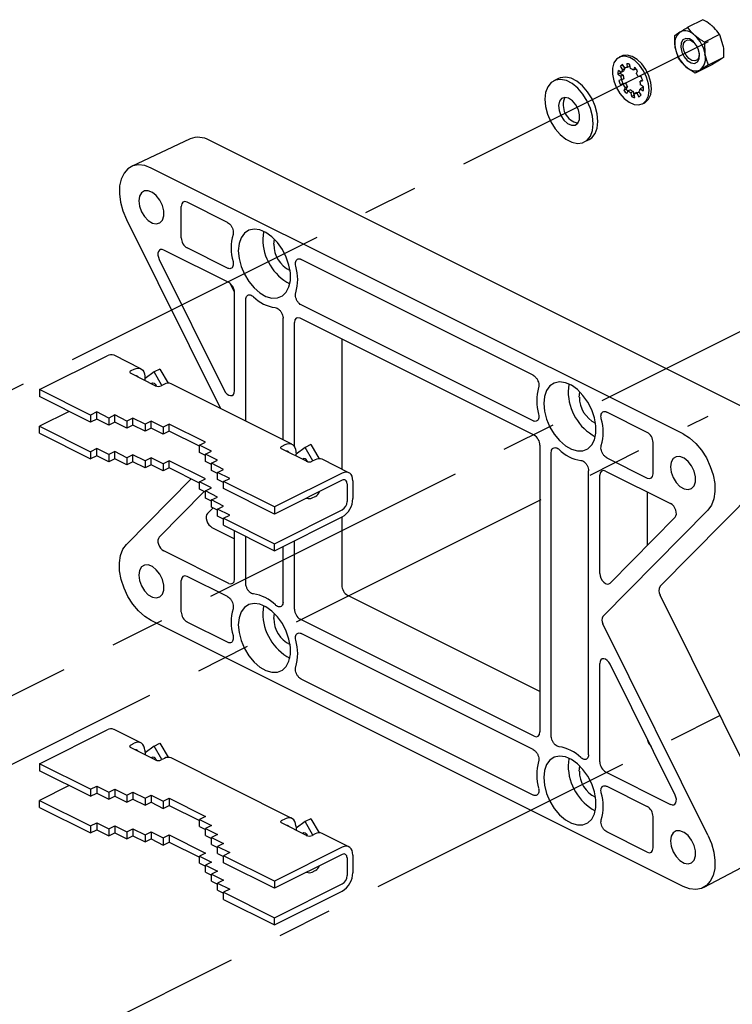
# Model space of a CAD drawing. Header units: millimetres. Extents: x 0 to 1680, y 0 to 1188.
# Tile 27 of 40: x 1305 to 1438, y 440 to 623. Entities that reach past the tile are written whole.
import ezdxf

# ---------------------------------------------------------------- set-up
doc = ezdxf.new("R2010")
doc.units = ezdxf.units.MM
doc.header["$LTSCALE"] = 4
doc.linetypes.add('CENTERX2', pattern=[20.32, 12.7, -2.54, 2.54, -2.54])

msp = doc.modelspace()

# ---------------------------------------------------------------- linework, layer by layer
at = {"color": 7, "linetype": 'Continuous', "lineweight": 25}
for p, q in [((1432.41, 622.93), (1429.59, 621.52)), ((1427.18, 620.02), (1428.13, 620.65)), ((1435.52, 620.17), (1432.71, 618.76)), ((1435.52, 620.17), (1436.13, 618.16)), ((1432.71, 618.76), (1432.8, 616.5)), ((1427.89, 615.77), (1427.28, 617.77)), ((1417.27, 616.16), (1416.84, 615.94)), ((1417.9, 613.96), (1417.49, 614.62)), ((1418.26, 614.76), (1418.36, 614.04)), ((1418.74, 614.65), (1418.8, 614.25)), ((1436.23, 615.91), (1433.41, 614.5)), ((1436.23, 615.91), (1435.28, 615.29)), ((1417.05, 613.01), (1416.62, 612.8)), ((1416.62, 612.8), (1417.17, 612.44)), ((1417.25, 613.14), (1416.7, 613.5)), ((1417.05, 613.01), (1417.61, 612.65)), ((1417.5, 614.5), (1417.07, 614.29)), ((1417.07, 614.29), (1417.48, 613.62)), ((1417.68, 613.35), (1417.25, 613.14)), ((1417.91, 613.84), (1417.48, 613.62)), ((1417.54, 614.54), (1417.5, 614.5)), ((1417.5, 614.5), (1417.91, 613.84)), ((1418.8, 614.25), (1418.36, 614.04)), ((1418.96, 613.88), (1418.86, 614.6)), ((1419.73, 614.03), (1419.5, 613.53)), ((1419.93, 613.75), (1419.5, 613.53)), ((1419.96, 613.81), (1419.93, 613.75)), ((1420.05, 612.94), (1420.28, 613.44)), ((1433.82, 614.41), (1431, 613)), ((1433.41, 614.5), (1431.95, 613.62)), ((1405.58, 612.01), (1404.7, 611.57)), ((1417.28, 611.74), (1416.79, 611.66)), ((1417.52, 611.07), (1417.08, 610.85)), ((1417.61, 612.65), (1417.17, 612.44)), ((1417.71, 611.96), (1417.28, 611.74)), ((1417.52, 611.07), (1418, 611.15)), ((1418, 611.15), (1417.57, 610.94)), ((1420.93, 612.38), (1420.44, 612.29)), ((1421.17, 611.71), (1420.73, 611.49)), ((1420.73, 611.49), (1421.22, 611.58)), ((1421.17, 611.71), (1421.18, 611.71)), ((1417.08, 610.85), (1417.57, 610.94)), ((1417.96, 610.29), (1417.73, 609.8)), ((1418.16, 610.01), (1417.73, 609.8)), ((1418.39, 610.51), (1417.96, 610.29)), ((1418.39, 610.51), (1418.16, 610.01)), ((1418.28, 609.2), (1418.51, 609.7)), ((1418.95, 609.92), (1418.51, 609.7)), ((1419.48, 609.57), (1419.05, 609.35)), ((1419.05, 609.35), (1419.15, 608.63)), ((1419.48, 609.57), (1419.58, 608.85)), ((1420.08, 609.41), (1419.65, 609.19)), ((1419.75, 608.47), (1419.65, 609.19)), ((1420.55, 609.49), (1420.11, 609.28)), ((1420.11, 609.28), (1420.52, 608.61)), ((1420.94, 608.95), (1420.53, 609.61)), ((1420.55, 609.49), (1420.9, 608.9)), ((1421.19, 610.31), (1420.76, 610.09)), ((1420.76, 610.09), (1421.31, 609.73)), ((1421.39, 610.44), (1420.84, 610.8)), ((1421.19, 610.31), (1421.38, 610.19)), ((1419.58, 608.85), (1419.15, 608.63)), ((1421.17, 607.29), (1421.6, 607.5)), ((1337.14, 600.78), (1326.24, 595.63)), ((1439.5, 551.13), (1340.71, 600.52)), ((1410.38, 600.21), (1411.26, 600.65)), ((1428.72, 545.97), (1329.94, 595.37)), ((1344.1, 585.25), (1336.57, 589.02)), ((1335.5, 582.4), (1335.5, 588.23)), ((1325.32, 585.83), (1342.77, 550.7)), ((1352.7, 581.21), (1352.82, 582.14)), ((1344.31, 574.1), (1332.24, 580.13)), ((1344.1, 576.78), (1336.57, 580.54)), ((1331.4, 578.4), (1343.48, 554.1)), ((1400.85, 556.87), (1357.8, 578.4)), ((1345.39, 572.29), (1344.58, 573.93)), ((1345.39, 553.97), (1345.39, 572.24)), ((1347.49, 548.34), (1347.49, 570.93)), ((1400.85, 548.4), (1357.8, 569.93)), ((1354.41, 544.88), (1354.41, 567.47)), ((1401.07, 545.72), (1357.59, 567.46)), ((1356.51, 543.64), (1356.51, 566.68)), ((1365.32, 563.6), (1365.32, 539.43)), ((1309.19, 554.22), (1321.76, 560.5)), ((1328, 558.09), (1323.01, 560.58)), ((1326.19, 557.73), (1326.76, 558.01)), ((1331.53, 558.02), (1330.46, 557.48)), ((1331.53, 558.02), (1333.05, 555.4)), ((1330.68, 554.92), (1326.19, 557.17)), ((1328.72, 556.71), (1328.74, 556.57)), ((1330.46, 557.48), (1328.77, 556.25)), ((1328.77, 555.88), (1328.77, 556.25)), ((1331.9, 554.98), (1330.46, 557.48)), ((1332.36, 555.21), (1331.79, 554.92)), ((1356.06, 544.06), (1333.61, 555.29)), ((1318.66, 549.48), (1309.19, 554.22)), ((1309.19, 554.22), (1309.19, 552.9)), ((1318.66, 548.17), (1309.19, 552.9)), ((1409.45, 552.83), (1409.57, 553.76)), ((1314.69, 550.15), (1309.19, 547.4)), ((1319.81, 550.06), (1318.66, 549.48)), ((1318.66, 549.48), (1318.66, 548.17)), ((1322.06, 548.93), (1319.81, 550.06)), ((1319.81, 548.74), (1319.81, 550.06)), ((1323.17, 549.49), (1322.06, 548.93)), ((1322.06, 548.93), (1322.06, 547.62)), ((1325.42, 548.37), (1323.17, 549.49)), ((1323.17, 548.17), (1323.17, 549.49)), ((1326.53, 548.92), (1325.42, 548.37)), ((1328.78, 547.8), (1326.53, 548.92)), ((1326.53, 547.61), (1326.53, 548.92)), ((1422.08, 546.26), (1414.56, 550.02)), ((1309.19, 547.4), (1318.66, 542.67)), ((1309.19, 546.09), (1309.19, 547.4)), ((1319.81, 548.74), (1318.66, 548.17)), ((1322.06, 547.62), (1319.81, 548.74)), ((1323.17, 548.17), (1322.06, 547.62)), ((1325.42, 547.05), (1323.17, 548.17)), ((1325.42, 548.37), (1325.42, 547.05)), ((1326.53, 547.61), (1325.42, 547.05)), ((1328.78, 546.49), (1326.53, 547.61)), ((1329.89, 548.36), (1328.78, 547.8)), ((1328.78, 547.8), (1328.78, 546.49)), ((1329.89, 547.04), (1328.78, 546.49)), ((1332.13, 547.24), (1329.89, 548.36)), ((1329.89, 547.04), (1329.89, 548.36)), ((1332.13, 545.92), (1329.89, 547.04)), ((1333.25, 547.79), (1332.13, 547.24)), ((1332.13, 547.24), (1332.13, 545.92)), ((1339.98, 544.43), (1333.25, 547.79)), ((1333.25, 546.48), (1333.25, 547.79)), ((1309.19, 546.09), (1318.66, 541.35)), ((1333.25, 546.48), (1332.13, 545.92)), ((1338.87, 543.67), (1333.25, 546.48)), ((1338.87, 543.87), (1339.98, 544.43)), ((1341.11, 542.75), (1338.87, 543.87)), ((1338.87, 542.55), (1338.87, 543.87)), ((1354.25, 543.7), (1354.81, 543.98)), ((1358.51, 543.45), (1356.82, 542.23)), ((1359.58, 543.99), (1358.51, 543.45)), ((1359.96, 540.95), (1358.51, 543.45)), ((1359.58, 543.99), (1361.1, 541.37)), ((1402.15, 490.61), (1402.15, 543.86)), ((1423.16, 538.57), (1423.16, 544.4)), ((1319.81, 543.24), (1318.66, 542.67)), ((1318.66, 542.67), (1318.66, 541.35)), ((1319.81, 541.93), (1318.66, 541.35)), ((1322.06, 542.12), (1319.81, 543.24)), ((1319.81, 541.93), (1319.81, 543.24)), ((1322.06, 540.8), (1319.81, 541.93)), ((1323.17, 542.68), (1322.06, 542.12)), ((1322.06, 542.12), (1322.06, 540.8)), ((1325.42, 541.55), (1323.17, 542.68)), ((1323.17, 541.36), (1323.17, 542.68)), ((1326.53, 542.11), (1325.42, 541.55)), ((1325.42, 541.55), (1325.42, 540.24)), ((1328.78, 540.99), (1326.53, 542.11)), ((1326.53, 540.79), (1326.53, 542.11)), ((1329.89, 541.54), (1328.78, 540.99)), ((1332.13, 540.42), (1329.89, 541.54)), ((1329.89, 540.23), (1329.89, 541.54)), ((1340, 541.99), (1338.87, 542.55)), ((1340, 542.19), (1341.11, 542.75)), ((1342.25, 541.07), (1340, 542.19)), ((1340, 540.87), (1340, 542.19)), ((1358.74, 540.9), (1354.25, 543.14)), ((1356.78, 542.68), (1356.79, 542.55)), ((1356.82, 541.85), (1356.82, 542.23)), ((1404.24, 489.82), (1404.24, 542.55)), ((1414.56, 541.55), (1422.08, 537.78)), ((1323.17, 541.36), (1322.06, 540.8)), ((1325.42, 540.24), (1323.17, 541.36)), ((1326.53, 540.79), (1325.42, 540.24)), ((1328.78, 539.67), (1326.53, 540.79)), ((1328.78, 540.99), (1328.78, 539.67)), ((1329.89, 540.23), (1328.78, 539.67)), ((1332.13, 539.11), (1329.89, 540.23)), ((1333.25, 540.98), (1332.13, 540.42)), ((1332.13, 540.42), (1332.13, 539.11)), ((1333.25, 539.66), (1332.13, 539.11)), ((1339.98, 537.61), (1333.25, 540.98)), ((1333.25, 539.66), (1333.25, 540.98)), ((1338.87, 536.85), (1333.25, 539.66)), ((1341.13, 540.31), (1340, 540.87)), ((1341.13, 540.51), (1342.25, 541.07)), ((1343.38, 539.39), (1341.13, 540.51)), ((1341.13, 539.19), (1341.13, 540.51)), ((1360.41, 541.18), (1359.85, 540.9)), ((1366.65, 538.76), (1361.66, 541.26)), ((1342.26, 538.63), (1341.13, 539.19)), ((1342.26, 538.83), (1343.38, 539.39)), ((1344.51, 537.71), (1342.26, 538.83)), ((1342.26, 537.51), (1342.26, 538.83)), ((1365.41, 538.68), (1352.83, 532.4)), ((1411.17, 486.36), (1411.17, 539.09)), ((1413.26, 520.03), (1413.26, 538.3)), ((1414.34, 539.08), (1426.41, 533.05)), ((1337.32, 537.63), (1325.32, 525.46)), ((1338.87, 537.05), (1339.98, 537.61)), ((1341.11, 535.93), (1338.87, 537.05)), ((1338.87, 535.74), (1338.87, 537.05)), ((1343.36, 536.97), (1342.26, 537.51)), ((1343.36, 537.13), (1344.51, 537.71)), ((1352.83, 532.4), (1343.36, 537.13)), ((1343.36, 535.82), (1343.36, 537.13)), ((1365.41, 537.37), (1352.83, 531.08)), ((1366.3, 536.72), (1366.3, 533.42)), ((1367.38, 537.25), (1367.38, 533.95)), ((1424.47, 517.67), (1443.96, 537.43)), ((1339.77, 535.29), (1331.4, 526.81)), ((1340, 535.17), (1338.87, 535.74)), ((1340, 535.37), (1341.11, 535.93)), ((1342.25, 534.25), (1340, 535.37)), ((1340, 534.06), (1340, 535.37)), ((1341.13, 533.7), (1342.25, 534.25)), ((1352.83, 531.08), (1343.36, 535.82)), ((1359.85, 534.08), (1360.41, 534.36)), ((1422.07, 535.22), (1422.07, 525.23)), ((1341.13, 533.49), (1340, 534.06)), ((1343.38, 532.57), (1341.13, 533.7)), ((1341.13, 532.38), (1341.13, 533.7)), ((1342.26, 531.81), (1341.13, 532.38)), ((1342.26, 532.02), (1343.38, 532.57)), ((1352.83, 532.4), (1352.83, 531.08)), ((1340.38, 531.16), (1341.43, 532.23)), ((1344.51, 530.89), (1342.26, 532.02)), ((1342.26, 530.7), (1342.26, 532.02)), ((1343.36, 530.15), (1342.26, 530.7)), ((1343.36, 530.32), (1344.51, 530.89)), ((1352.83, 525.58), (1365.41, 531.87)), ((1352.83, 524.27), (1365.41, 530.55)), ((1365.32, 530.51), (1365.32, 517.86)), ((1413.83, 512.06), (1433.33, 531.82)), ((1415.18, 518.24), (1427.25, 530.48)), ((1343.36, 530.32), (1352.83, 525.58)), ((1343.36, 529), (1343.36, 530.32)), ((1343.36, 529), (1352.83, 524.27)), ((1341.21, 528.6), (1345.39, 526.51)), ((1345.39, 518.99), (1345.39, 527.99)), ((1347.49, 518.2), (1347.49, 526.94)), ((1352.83, 524.27), (1352.83, 525.58)), ((1354.41, 514.74), (1354.41, 525.05)), ((1356.51, 513.43), (1356.51, 526.1)), ((1344.31, 518.21), (1332.24, 524.24)), ((1344.1, 515.74), (1336.57, 519.5)), ((1335.5, 512.89), (1335.5, 518.72)), ((1366.39, 516.01), (1402.15, 498.13)), ((1443.96, 476.78), (1424.47, 516.04)), ((1352.7, 511.7), (1352.82, 512.63)), ((1428.72, 461.92), (1329.94, 511.32)), ((1344.1, 507.27), (1336.57, 511.03)), ((1401.07, 489.83), (1357.59, 511.57)), ((1433.33, 471.46), (1413.83, 510.72)), ((1400.85, 487.36), (1357.8, 508.89)), ((1413.26, 485.05), (1413.26, 503.32)), ((1427.25, 478.89), (1415.18, 503.19)), ((1400.85, 478.89), (1357.8, 500.41)), ((1309.19, 484.71), (1321.76, 490.99)), ((1328, 488.58), (1323.01, 491.07)), ((1326.19, 488.22), (1326.76, 488.5)), ((1330.46, 487.97), (1331.53, 488.5)), ((1331.53, 488.5), (1333.05, 485.89)), ((1330.68, 485.41), (1326.19, 487.66)), ((1328.72, 487.2), (1328.74, 487.06)), ((1330.46, 487.97), (1328.77, 486.74)), ((1328.77, 486.74), (1328.77, 486.37)), ((1331.9, 485.47), (1330.46, 487.97)), ((1332.36, 485.7), (1331.79, 485.41)), ((1356.06, 474.55), (1333.61, 485.77)), ((1318.66, 479.97), (1309.19, 484.71)), ((1309.19, 484.71), (1309.19, 483.39)), ((1318.66, 478.65), (1309.19, 483.39)), ((1409.45, 483.32), (1409.57, 484.25)), ((1414.34, 483.19), (1426.41, 477.15)), ((1314.69, 480.64), (1309.19, 477.89)), ((1318.66, 479.97), (1319.81, 480.55)), ((1318.66, 479.97), (1318.66, 478.65)), ((1319.81, 480.55), (1322.06, 479.42)), ((1319.81, 480.55), (1319.81, 479.23)), ((1322.06, 479.42), (1323.17, 479.98)), ((1322.06, 479.42), (1322.06, 478.11)), ((1323.17, 479.98), (1325.42, 478.86)), ((1323.17, 479.98), (1323.17, 478.66)), ((1325.42, 478.86), (1326.53, 479.41)), ((1326.53, 479.41), (1328.78, 478.29)), ((1326.53, 479.41), (1326.53, 478.1)), ((1414.56, 480.51), (1422.08, 476.75)), ((1309.19, 477.89), (1318.66, 473.16)), ((1309.19, 476.58), (1309.19, 477.89)), ((1318.66, 478.65), (1319.81, 479.23)), ((1319.81, 479.23), (1322.06, 478.11)), ((1322.06, 478.11), (1323.17, 478.66)), ((1323.17, 478.66), (1325.42, 477.54)), ((1325.42, 478.86), (1325.42, 477.54)), ((1325.42, 477.54), (1326.53, 478.1)), ((1326.53, 478.1), (1328.78, 476.98)), ((1328.78, 478.29), (1329.89, 478.85)), ((1328.78, 478.29), (1328.78, 476.98)), ((1328.78, 476.98), (1329.89, 477.53)), ((1329.89, 478.85), (1332.13, 477.73)), ((1329.89, 478.85), (1329.89, 477.53)), ((1329.89, 477.53), (1332.13, 476.41)), ((1332.13, 477.73), (1333.25, 478.28)), ((1332.13, 477.73), (1332.13, 476.41)), ((1333.25, 478.28), (1339.98, 474.91)), ((1333.25, 478.28), (1333.25, 476.97)), ((1309.19, 476.58), (1318.66, 471.84)), ((1332.13, 476.41), (1333.25, 476.97)), ((1333.25, 476.97), (1338.87, 474.16)), ((1339.98, 474.91), (1338.87, 474.36)), ((1338.87, 474.36), (1341.11, 473.24)), ((1338.87, 473.04), (1338.87, 474.36)), ((1354.25, 474.19), (1354.81, 474.47)), ((1358.51, 473.94), (1356.82, 472.72)), ((1359.58, 474.48), (1358.51, 473.94)), ((1359.96, 471.44), (1358.51, 473.94)), ((1359.58, 474.48), (1361.1, 471.86)), ((1423.16, 469.05), (1423.16, 474.89)), ((1318.66, 473.16), (1319.81, 473.73)), ((1318.66, 473.16), (1318.66, 471.84)), ((1318.66, 471.84), (1319.81, 472.41)), ((1319.81, 473.73), (1322.06, 472.61)), ((1319.81, 473.73), (1319.81, 472.41)), ((1319.81, 472.41), (1322.06, 471.29)), ((1322.06, 472.61), (1323.17, 473.16)), ((1322.06, 472.61), (1322.06, 471.29)), ((1323.17, 473.16), (1325.42, 472.04)), ((1323.17, 473.16), (1323.17, 471.85)), ((1325.42, 472.04), (1326.53, 472.6)), ((1325.42, 472.04), (1325.42, 470.73)), ((1326.53, 472.6), (1328.78, 471.48)), ((1326.53, 472.6), (1326.53, 471.28)), ((1328.78, 471.48), (1329.89, 472.03)), ((1329.89, 472.03), (1332.13, 470.91)), ((1329.89, 472.03), (1329.89, 470.72)), ((1338.87, 473.04), (1340, 472.48)), ((1341.11, 473.24), (1340, 472.68)), ((1340, 472.68), (1342.25, 471.56)), ((1340, 471.36), (1340, 472.68)), ((1358.74, 471.39), (1354.25, 473.63)), ((1356.78, 473.17), (1356.79, 473.04)), ((1356.82, 472.72), (1356.82, 472.34)), ((1422.08, 468.27), (1414.56, 472.04)), ((1322.06, 471.29), (1323.17, 471.85)), ((1323.17, 471.85), (1325.42, 470.73)), ((1325.42, 470.73), (1326.53, 471.28)), ((1326.53, 471.28), (1328.78, 470.16)), ((1328.78, 471.48), (1328.78, 470.16)), ((1328.78, 470.16), (1329.89, 470.72)), ((1329.89, 470.72), (1332.13, 469.6)), ((1332.13, 470.91), (1333.25, 471.47)), ((1332.13, 470.91), (1332.13, 469.6)), ((1332.13, 469.6), (1333.25, 470.15)), ((1333.25, 471.47), (1339.98, 468.1)), ((1333.25, 471.47), (1333.25, 470.15)), ((1333.25, 470.15), (1338.87, 467.34)), ((1340, 471.36), (1341.13, 470.8)), ((1342.25, 471.56), (1341.13, 471)), ((1341.13, 471), (1343.38, 469.88)), ((1341.13, 469.68), (1341.13, 471)), ((1360.41, 471.67), (1359.85, 471.39)), ((1366.65, 469.25), (1361.66, 471.75)), ((1341.13, 469.68), (1342.26, 469.12)), ((1343.38, 469.88), (1342.26, 469.32)), ((1342.26, 469.32), (1344.51, 468.2)), ((1342.26, 468), (1342.26, 469.32)), ((1365.41, 469.17), (1352.83, 462.89)), ((1339.98, 468.1), (1338.87, 467.54)), ((1338.87, 467.54), (1341.11, 466.42)), ((1338.87, 466.23), (1338.87, 467.54)), ((1342.26, 468), (1343.36, 467.46)), ((1344.51, 468.2), (1343.36, 467.62)), ((1352.83, 462.89), (1343.36, 467.62)), ((1343.36, 466.31), (1343.36, 467.62)), ((1365.41, 467.86), (1352.83, 461.57)), ((1366.3, 467.21), (1366.3, 463.91)), ((1367.38, 467.74), (1367.38, 464.44)), ((1432.53, 461.72), (1443.19, 467.34)), ((1338.87, 466.23), (1340, 465.66)), ((1341.11, 466.42), (1340, 465.86)), ((1340, 465.86), (1342.25, 464.74)), ((1340, 464.55), (1340, 465.86)), ((1342.25, 464.74), (1341.13, 464.18)), ((1352.83, 461.57), (1343.36, 466.31)), ((1359.85, 464.57), (1360.41, 464.85)), ((1340, 464.55), (1341.13, 463.98)), ((1341.13, 464.18), (1343.38, 463.06)), ((1341.13, 462.87), (1341.13, 464.18)), ((1341.13, 462.87), (1342.26, 462.3)), ((1343.38, 463.06), (1342.26, 462.51)), ((1352.83, 462.89), (1352.83, 461.57)), ((1342.26, 462.51), (1344.51, 461.38)), ((1342.26, 461.19), (1342.26, 462.51)), ((1342.26, 461.19), (1343.36, 460.64)), ((1344.51, 461.38), (1343.36, 460.81)), ((1352.83, 456.07), (1365.41, 462.36)), ((1352.83, 454.76), (1365.41, 461.04)), ((1343.36, 460.81), (1352.83, 456.07)), ((1343.36, 459.49), (1343.36, 460.81)), ((1343.36, 459.49), (1352.83, 454.76)), ((1352.83, 454.76), (1352.83, 456.07))]:
    msp.add_line(p, q, dxfattribs=at)
at = {"color": 7, "linetype": 'CENTERX2'}
for p, q in [((1433.37, 618.83), (1138.82, 471.55)), ((1195.6, 443.16), (1490.15, 590.44)), ((1138.82, 402.01), (1433.37, 549.29)), ((1490.15, 520.9), (1195.6, 373.62))]:
    msp.add_line(p, q, dxfattribs=at)
at = {"color": 7, "linetype": 'Continuous', "lineweight": 25, "flags": 128}
for points in [[(1430.58, 618.93), (1429.89, 619.37), (1429.23, 619.46), (1428.69, 619.2), (1428.36, 618.63), (1428.28, 617.83), (1428.47, 616.92), (1428.91, 616.05), (1429.51, 615.34), (1430.2, 614.9), (1430.86, 614.81), (1431.4, 615.07), (1431.73, 615.64), (1431.8, 616.44), (1431.61, 617.35), (1431.18, 618.22), (1430.58, 618.93)], [(1430.69, 618.74), (1431.2, 618.15), (1431.56, 617.41), (1431.72, 616.65), (1431.66, 615.98), (1431.38, 615.5), (1430.93, 615.28), (1430.37, 615.36), (1429.79, 615.72), (1429.29, 616.32), (1428.92, 617.05), (1428.76, 617.82), (1428.83, 618.49), (1429.1, 618.97), (1429.56, 619.19), (1430.11, 619.11), (1430.69, 618.74)], [(1419.65, 607.18), (1420.53, 607.1), (1421.3, 607.36), (1421.9, 607.94), (1422.29, 608.78), (1422.43, 609.84), (1422.31, 611.03), (1421.96, 612.26), (1421.38, 613.45), (1420.63, 614.5), (1419.75, 615.33), (1418.82, 615.89), (1417.91, 616.13), (1417.08, 616.04), (1416.38, 615.62), (1415.89, 614.9), (1415.62, 613.94), (1415.61, 612.81), (1415.85, 611.59), (1416.32, 610.37), (1416.99, 609.24), (1417.81, 608.29), (1418.72, 607.58), (1419.65, 607.18)], [(1421.6, 607.5), (1421.73, 607.58), (1422.33, 608.15), (1422.72, 609), (1422.86, 610.06), (1422.74, 611.25), (1422.39, 612.48), (1421.81, 613.66), (1421.06, 614.71), (1420.18, 615.55), (1419.26, 616.11), (1418.34, 616.35), (1417.51, 616.26), (1417.27, 616.16)], [(1410.07, 600.08), (1410.88, 600.54), (1411.5, 601.32), (1411.9, 602.36), (1412.03, 603.6), (1411.91, 604.98), (1411.54, 606.41), (1410.93, 607.81), (1410.12, 609.1), (1409.17, 610.21), (1408.12, 611.06), (1407.04, 611.61), (1405.98, 611.83), (1405.02, 611.7), (1404.21, 611.24), (1403.58, 610.46), (1403.19, 609.43), (1403.05, 608.18), (1403.18, 606.8), (1403.55, 605.37), (1404.16, 603.97), (1404.96, 602.68), (1405.92, 601.58), (1406.97, 600.73), (1408.05, 600.17), (1409.1, 599.95), (1410.07, 600.08)], [(1411.26, 600.65), (1411.76, 600.98), (1412.38, 601.76), (1412.78, 602.8), (1412.91, 604.04), (1412.79, 605.42), (1412.42, 606.85), (1411.81, 608.25), (1411, 609.54), (1410.05, 610.65), (1409, 611.5), (1407.92, 612.05), (1406.86, 612.27), (1405.9, 612.14), (1405.58, 612.01)], [(1408.65, 603.35), (1409.16, 603.71), (1409.46, 604.37), (1409.49, 605.24), (1409.27, 606.19), (1408.81, 607.11), (1408.18, 607.86), (1407.46, 608.34), (1406.76, 608.49), (1406.16, 608.29), (1405.75, 607.77), (1405.58, 607), (1405.68, 606.07), (1406.03, 605.12), (1406.58, 604.27), (1407.26, 603.65), (1407.99, 603.32), (1408.65, 603.35)], [(1419.58, 608.85), (1419.66, 608.82), (1419.7, 608.8)], [(1329.94, 595.37), (1328.73, 595.82), (1327.57, 595.95), (1326.52, 595.75), (1325.6, 595.23), (1324.87, 594.41), (1324.35, 593.33), (1324.06, 592.04), (1324.01, 590.57), (1324.22, 589.01), (1324.66, 587.4), (1325.32, 585.83)], [(1327.6, 589.26), (1327.73, 588.27), (1328.09, 587.26), (1328.66, 586.34), (1329.36, 585.61), (1330.13, 585.15), (1330.87, 585.01), (1331.52, 585.2), (1331.99, 585.71), (1332.24, 586.47), (1332.24, 587.41), (1331.99, 588.43), (1331.52, 589.41), (1330.87, 590.25), (1330.13, 590.85), (1329.36, 591.15), (1328.66, 591.13), (1328.09, 590.77), (1327.73, 590.13), (1327.6, 589.26)], [(1346.1, 580.01), (1346.23, 578.58), (1346.62, 577.09), (1347.24, 575.63), (1348.05, 574.27), (1349.03, 573.1), (1350.11, 572.16), (1351.23, 571.52), (1352.34, 571.2), (1353.37, 571.23), (1354.28, 571.6), (1355, 572.3), (1355.51, 573.28), (1355.77, 574.49), (1355.77, 575.87), (1355.51, 577.34), (1355, 578.83), (1354.28, 580.24), (1353.37, 581.52), (1352.34, 582.58), (1351.23, 583.38), (1350.11, 583.86), (1349.03, 584), (1348.05, 583.8), (1347.24, 583.26), (1346.62, 582.42), (1346.23, 581.32), (1346.1, 580.01)], [(1350.78, 583.61), (1350.76, 583.53), (1350.63, 582.24)], [(1326.76, 558.01), (1327.13, 558.15), (1327.48, 558.2), (1327.82, 558.16), (1328.11, 558.02), (1328.36, 557.8), (1328.54, 557.5), (1328.67, 557.13), (1328.72, 556.71)], [(1326.19, 557.17), (1326.09, 557.23), (1326.02, 557.3), (1325.98, 557.37), (1325.96, 557.45), (1325.98, 557.52), (1326.02, 557.6), (1326.09, 557.67), (1326.19, 557.73)], [(1329.97, 555.28), (1330.06, 555.39), (1330.24, 555.44), (1330.46, 555.39), (1330.67, 555.23), (1330.85, 554.99), (1330.92, 554.84)], [(1402.86, 551.64), (1402.99, 550.2), (1403.37, 548.71), (1403.99, 547.25), (1404.81, 545.9), (1405.78, 544.72), (1406.86, 543.78), (1407.99, 543.14), (1409.1, 542.83), (1410.13, 542.86), (1411.03, 543.23), (1411.76, 543.92), (1412.26, 544.9), (1412.52, 546.11), (1412.52, 547.49), (1412.26, 548.96), (1411.76, 550.45), (1411.03, 551.87), (1410.13, 553.14), (1409.1, 554.21), (1407.99, 555), (1406.86, 555.48), (1405.78, 555.62), (1404.81, 555.42), (1403.99, 554.89), (1403.37, 554.04), (1402.99, 552.94), (1402.86, 551.64)], [(1407.53, 555.23), (1407.51, 555.16), (1407.39, 553.86)], [(1428.72, 545.97), (1429.93, 545.22), (1431.08, 544.19), (1432.14, 542.94), (1433.05, 541.5), (1433.79, 539.95), (1434.31, 538.35), (1434.6, 536.77), (1434.64, 535.26), (1434.44, 533.9), (1434, 532.74), (1433.33, 531.82)], [(1354.25, 543.14), (1354.15, 543.2), (1354.07, 543.27), (1354.03, 543.34), (1354.01, 543.42), (1354.03, 543.5), (1354.07, 543.57), (1354.15, 543.64), (1354.25, 543.7)], [(1354.81, 543.98), (1355.18, 544.12), (1355.54, 544.17), (1355.87, 544.13), (1356.17, 544), (1356.41, 543.78), (1356.6, 543.48), (1356.72, 543.11), (1356.78, 542.68)], [(1426.38, 539.87), (1426.51, 538.88), (1426.88, 537.87), (1427.44, 536.95), (1428.15, 536.22), (1428.91, 535.76), (1429.66, 535.62), (1430.3, 535.81), (1430.77, 536.32), (1431.02, 537.08), (1431.02, 538.02), (1430.77, 539.04), (1430.3, 540.02), (1429.66, 540.85), (1428.91, 541.46), (1428.15, 541.76), (1427.44, 541.74), (1426.88, 541.38), (1426.51, 540.74), (1426.38, 539.87)], [(1358.98, 540.81), (1358.9, 540.96), (1358.72, 541.2), (1358.51, 541.36), (1358.3, 541.42), (1358.12, 541.36), (1358.02, 541.25)], [(1367.38, 537.25), (1367.34, 537.71), (1367.23, 538.1), (1367.05, 538.43), (1366.8, 538.67), (1366.5, 538.82), (1366.16, 538.88), (1365.79, 538.83), (1365.41, 538.68)], [(1366.3, 536.72), (1366.29, 536.92), (1366.24, 537.1), (1366.15, 537.25), (1366.04, 537.36), (1365.91, 537.43), (1365.75, 537.45), (1365.58, 537.43), (1365.41, 537.37)], [(1329.94, 511.32), (1328.73, 512.07), (1327.57, 513.1), (1326.52, 514.35), (1325.6, 515.79), (1324.87, 517.33), (1324.35, 518.94), (1324.06, 520.52), (1324.01, 522.03), (1324.22, 523.39), (1324.66, 524.55), (1325.32, 525.46)], [(1327.6, 519.75), (1327.73, 518.76), (1328.09, 517.75), (1328.66, 516.83), (1329.36, 516.1), (1330.13, 515.64), (1330.87, 515.5), (1331.52, 515.69), (1331.99, 516.2), (1332.24, 516.96), (1332.24, 517.9), (1331.99, 518.92), (1331.52, 519.9), (1330.87, 520.73), (1330.13, 521.34), (1329.36, 521.64), (1328.66, 521.62), (1328.09, 521.26), (1327.73, 520.62), (1327.6, 519.75)], [(1346.1, 510.5), (1346.23, 509.07), (1346.62, 507.58), (1347.24, 506.12), (1348.05, 504.76), (1349.03, 503.58), (1350.11, 502.65), (1351.23, 502.01), (1352.34, 501.69), (1353.37, 501.72), (1354.28, 502.09), (1355, 502.79), (1355.51, 503.77), (1355.77, 504.98), (1355.77, 506.36), (1355.51, 507.83), (1355, 509.32), (1354.28, 510.73), (1353.37, 512.01), (1352.34, 513.07), (1351.23, 513.87), (1350.11, 514.35), (1349.03, 514.49), (1348.05, 514.29), (1347.24, 513.75), (1346.62, 512.91), (1346.23, 511.81), (1346.1, 510.5)], [(1350.78, 514.1), (1350.76, 514.02), (1350.63, 512.73)], [(1328.72, 487.2), (1328.67, 487.62), (1328.54, 487.99), (1328.36, 488.29), (1328.11, 488.51), (1327.82, 488.65), (1327.48, 488.69), (1327.13, 488.64), (1326.76, 488.5)], [(1326.19, 487.66), (1326.09, 487.72), (1326.02, 487.79), (1325.98, 487.86), (1325.96, 487.94), (1325.98, 488.01), (1326.02, 488.09), (1326.09, 488.16), (1326.19, 488.22)], [(1330.92, 485.33), (1330.85, 485.48), (1330.67, 485.72), (1330.46, 485.88), (1330.24, 485.93), (1330.06, 485.87), (1329.97, 485.77)], [(1402.86, 482.13), (1402.99, 480.69), (1403.37, 479.2), (1403.99, 477.74), (1404.81, 476.38), (1405.78, 475.21), (1406.86, 474.27), (1407.99, 473.63), (1409.1, 473.32), (1410.13, 473.34), (1411.03, 473.72), (1411.76, 474.41), (1412.26, 475.39), (1412.52, 476.6), (1412.52, 477.98), (1412.26, 479.45), (1411.76, 480.94), (1411.03, 482.36), (1410.13, 483.63), (1409.1, 484.69), (1407.99, 485.49), (1406.86, 485.97), (1405.78, 486.11), (1404.81, 485.91), (1403.99, 485.38), (1403.37, 484.53), (1402.99, 483.43), (1402.86, 482.13)], [(1407.53, 485.72), (1407.51, 485.64), (1407.39, 484.35)], [(1354.25, 473.63), (1354.15, 473.69), (1354.07, 473.76), (1354.03, 473.83), (1354.01, 473.91), (1354.03, 473.99), (1354.07, 474.06), (1354.15, 474.13), (1354.25, 474.19)], [(1356.78, 473.17), (1356.72, 473.6), (1356.6, 473.96), (1356.41, 474.26), (1356.17, 474.49), (1355.87, 474.62), (1355.54, 474.66), (1355.18, 474.61), (1354.81, 474.47)], [(1426.38, 470.36), (1426.51, 469.37), (1426.88, 468.36), (1427.44, 467.44), (1428.15, 466.71), (1428.91, 466.25), (1429.66, 466.11), (1430.3, 466.3), (1430.77, 466.81), (1431.02, 467.57), (1431.02, 468.51), (1430.77, 469.53), (1430.3, 470.51), (1429.66, 471.34), (1428.91, 471.95), (1428.15, 472.25), (1427.44, 472.23), (1426.88, 471.87), (1426.51, 471.23), (1426.38, 470.36)], [(1358.02, 471.74), (1358.12, 471.85), (1358.3, 471.91), (1358.51, 471.85), (1358.72, 471.69), (1358.9, 471.45), (1358.98, 471.3)], [(1433.33, 471.46), (1434, 469.88), (1434.44, 468.28), (1434.64, 466.71), (1434.6, 465.25), (1434.31, 463.95), (1433.79, 462.88), (1433.05, 462.06), (1432.14, 461.54), (1431.08, 461.34), (1429.93, 461.47), (1428.72, 461.92)], [(1367.38, 467.74), (1367.34, 468.19), (1367.23, 468.59), (1367.05, 468.92), (1366.8, 469.16), (1366.5, 469.31), (1366.16, 469.37), (1365.79, 469.32), (1365.41, 469.17)], [(1366.3, 467.21), (1366.29, 467.41), (1366.24, 467.59), (1366.15, 467.74), (1366.04, 467.85), (1365.91, 467.92), (1365.75, 467.94), (1365.58, 467.92), (1365.41, 467.86)]]:
    msp.add_lwpolyline(points, dxfattribs=at)
at = {"color": 7, "linetype": 'Continuous', "lineweight": 25}
for centre, radius, start, end in [((1429.93, 618.55), 2.76, 130.5966, 196.3876), ((1429.09, 618.46), 2.38, 40.5877, 113.5669), ((1426.7, 615.45), 6.2, 9.7307, 47.3523), ((1433.39, 618.82), 6.2, 189.7307, 227.3523), ((1430.15, 615.72), 2.76, 310.5966, 16.3876), ((1418.1, 613.44), 1.33, 117.2558, 140.5568), ((1418.04, 612.73), 2.04, 66.4187, 83.899), ((1419.65, 612.83), 3.03, 167.1362, 180.5641), ((1420.45, 613.02), 3.39, 175.9824, 180.2291), ((1418.66, 612.76), 1.46, 144.1838, 165.1029), ((1419.1, 612.98), 1.46, 144.1838, 165.1029), ((1418.31, 612.98), 1.06, 86.9496, 112.9088), ((1417.88, 611.64), 2.48, 49.5015, 64.1804), ((1416.69, 610.65), 4.55, 37.8234, 48.0532), ((1416.72, 610.47), 4.14, 26.0417, 36.4692), ((1431, 615.81), 2.38, 220.5877, 293.5669), ((1421.91, 613.08), 5.32, 195.562, 204.7817), ((1420.53, 612.57), 3.36, 182.2634, 194.2707), ((1422.39, 613.31), 5.36, 197.0986, 204.7566), ((1420.96, 612.78), 3.36, 182.2634, 194.2707), ((1421.73, 612.97), 4.14, 206.0417, 216.4692), ((1417.48, 610.66), 3.36, 2.2634, 14.2707), ((1416.1, 610.15), 5.32, 15.562, 24.7817), ((1421.29, 612.76), 4.14, 206.0417, 216.4692), ((1421.32, 612.59), 4.55, 217.8234, 228.0532), ((1421.89, 612.92), 4.73, 217.9304, 223.97), ((1420.13, 611.59), 2.48, 229.5015, 244.1804), ((1420.56, 611.81), 2.48, 229.5015, 244.1804), ((1419.7, 610.25), 1.06, 266.9496, 292.9088), ((1420.13, 610.47), 1.06, 266.9496, 292.9088), ((1419.35, 610.47), 1.46, 324.1838, 345.1029), ((1418.36, 610.41), 3.03, 347.1362, 0.5641), ((1409.84, 607.04), 3.38, 154.4841, 258.646), ((1419.97, 610.5), 2.04, 246.4187, 263.899), ((1419.91, 609.79), 1.33, 297.2558, 320.5568), ((1338.66, 597.01), 4.07, 59.6917, 111.9787), ((1353.9, 580.51), 9.13, 164.2048, 195.7952), ((1360.22, 582.27), 9.59, 180.2055, 241.649), ((1358.01, 581.14), 5.31, 179.3404, 244.339), ((1348, 574.67), 9.13, 344.2048, 15.7952), ((1353.91, 576.37), 7, 224.5278, 262.3421), ((1322.46, 559.33), 1.36, 66.382, 120.8858), ((1327.09, 556.26), 0.525, 25.9521, 100.9178), ((1329.91, 556.76), 1.19, 188.8552, 202.9926), ((1331.24, 556.18), 1.37, 246.1019, 293.8981), ((1333.06, 554.03), 1.37, 66.516, 120.7517), ((1410.66, 552.13), 9.13, 164.2048, 195.7952), ((1416.97, 553.9), 9.59, 180.2055, 241.649), ((1414.77, 552.77), 5.31, 179.3404, 244.339), ((1404.75, 546.29), 9.13, 344.2048, 15.7952), ((1355.14, 542.23), 0.525, 25.9521, 100.9178), ((1357.97, 542.73), 1.19, 188.8552, 202.9926), ((1410.67, 547.99), 7, 224.5278, 262.3421), ((1359.29, 542.15), 1.37, 246.1019, 293.8981), ((1361.11, 540), 1.37, 66.516, 120.7517), ((1359.55, 535.87), 1.74, 299.9014, 339.0396), ((1359.29, 535.36), 1.39, 248.8837, 293.7215), ((1363.34, 534.02), 4.04, 300.7579, 359.0322), ((1364.47, 533.45), 1.84, 300.7579, 359.0322), ((1347.99, 509.3), 7, 44.5278, 82.3421), ((1425.73, 516.85), 1.5, 147.0603, 212.9397), ((1353.9, 510.99), 9.13, 164.2048, 195.7952), ((1360.22, 512.76), 9.59, 180.2055, 241.649), ((1358.01, 511.63), 5.31, 179.3404, 244.339), ((1414.87, 511.39), 1.24, 147.0603, 212.9397), ((1348, 505.16), 9.13, 344.2048, 15.7952), ((1322.46, 489.82), 1.36, 66.382, 120.8858), ((1327.09, 486.74), 0.525, 25.9521, 100.9178), ((1329.91, 487.25), 1.19, 188.8552, 202.9926), ((1404.74, 480.92), 7, 44.5278, 82.3421), ((1331.24, 486.67), 1.37, 246.1019, 293.8981), ((1333.06, 484.52), 1.37, 66.516, 120.7517), ((1410.66, 482.62), 9.13, 164.2048, 195.7952), ((1416.97, 484.38), 9.59, 180.2055, 241.649), ((1414.77, 483.26), 5.31, 179.3404, 244.339), ((1404.75, 476.78), 9.13, 344.2048, 15.7952), ((1355.14, 472.72), 0.525, 25.9521, 100.9178), ((1357.97, 473.22), 1.19, 188.8552, 202.9926), ((1359.29, 472.64), 1.37, 246.1019, 293.8981), ((1361.11, 470.49), 1.37, 66.516, 120.7517), ((1359.55, 466.36), 1.74, 299.9014, 339.0396), ((1359.29, 465.84), 1.39, 248.8837, 293.7215), ((1363.34, 464.51), 4.04, 300.7579, 359.0322), ((1364.47, 463.94), 1.84, 300.7579, 359.0322)]:
    msp.add_arc(centre, radius, start, end, dxfattribs=at)
for centre, major_axis, ratio, start_param, end_param in [((1336.57, 587.7), (-0.68, 1.36), 0.61219, 5.598551, 7.169043), ((1336.57, 581.86), (-0.68, 1.36), 0.612555, 0.886296, 2.456788), ((1332.24, 578.81), (-0.68, 1.36), 0.612053, 5.598089, 7.848583), ((1344.31, 572.78), (-0.68, 1.36), 0.612555, 4.027889, 5.598381), ((1357.59, 566.14), (-0.68, 1.36), 0.61219, 5.598551, 7.169043), ((1344.31, 554.51), (-0.68, 1.37), 0.611726, 1.567797, 4.028194), ((1401.07, 544.4), (-0.68, 1.36), 0.612555, 4.027889, 5.598381), ((1422.08, 544.94), (-0.68, 1.36), 0.612555, 4.027889, 5.598381), ((1414.34, 537.76), (-0.68, 1.36), 0.61219, 5.598551, 7.169043), ((1422.08, 539.1), (-0.68, 1.36), 0.61219, 2.456959, 4.027451), ((1426.41, 531.73), (-0.68, 1.36), 0.612819, 3.347237, 5.59773), ((1341.21, 529.92), (-0.68, 1.36), 0.612819, 0.205644, 2.456138), ((1332.24, 525.56), (-0.68, 1.36), 0.612819, 0.205644, 2.456138), ((1336.57, 518.18), (-0.68, 1.36), 0.61219, 5.598551, 7.169043), ((1414.34, 519.49), (-0.68, 1.36), 0.612757, 0.887843, 3.34824), ((1344.31, 519.53), (-0.68, 1.36), 0.61219, 2.456959, 4.027451), ((1366.39, 517.33), (-0.68, 1.36), 0.612555, 0.886296, 2.456788), ((1336.57, 512.35), (-0.68, 1.36), 0.612555, 0.886296, 2.456788), ((1357.59, 512.89), (-0.68, 1.36), 0.612555, 0.886296, 2.456788), ((1414.34, 502.78), (-0.68, 1.37), 0.611726, 4.709389, 7.169786), ((1401.07, 491.15), (-0.68, 1.36), 0.61219, 2.456959, 4.027451), ((1423.15, 488.95), (-0.68, 1.36), 0.612555, 1.026299, 2.106724), ((1414.34, 484.51), (-0.68, 1.36), 0.612555, 0.886296, 2.456788), ((1426.41, 478.48), (-0.68, 1.36), 0.612053, 2.456496, 4.70699), ((1422.08, 475.43), (-0.68, 1.36), 0.612555, 4.027889, 5.598381), ((1422.08, 469.59), (-0.68, 1.36), 0.61219, 2.456959, 4.027451)]:
    msp.add_ellipse(centre, major_axis=major_axis, ratio=ratio, start_param=start_param, end_param=end_param, dxfattribs=at)
for points, knots in [([(1434.22, 621.67), (1434.07, 621.8), (1433.53, 622.26), (1432.88, 622.65), (1432.41, 622.93)], [0, 0, 0, 0, 0.268634, 1, 1, 1, 1]), ([(1428.13, 620.65), (1428.16, 620.66), (1428.57, 620.92), (1429.1, 621.23), (1429.59, 621.52)], [0, 0, 0, 0, 0.070185, 1, 1, 1, 1]), ([(1430.9, 620.01), (1430.76, 620.14), (1430.24, 620.61), (1429.87, 621.14), (1429.59, 621.52)], [0, 0, 0, 0, 0.268634, 1, 1, 1, 1]), ([(1435.52, 620.17), (1435.43, 620.3), (1435.07, 620.83), (1434.58, 621.31), (1434.22, 621.67)], [0, 0, 0, 0, 0.257551, 1, 1, 1, 1]), ([(1427.28, 617.77), (1427.27, 617.82), (1427.16, 618.54), (1427.17, 619.31), (1427.18, 620.02)], [0, 0, 0, 0, 0.070185, 1, 1, 1, 1]), ([(1432.71, 618.76), (1432.54, 618.85), (1431.88, 619.23), (1431.32, 619.68), (1430.9, 620.01)], [0, 0, 0, 0, 0.257551, 1, 1, 1, 1]), ([(1432.8, 616.5), (1432.81, 616.45), (1432.94, 615.73), (1433.18, 615.09), (1433.41, 614.5)], [0, 0, 0, 0, 0.070185, 1, 1, 1, 1]), ([(1436.13, 618.16), (1436.14, 618.11), (1436.25, 617.39), (1436.24, 616.62), (1436.23, 615.91)], [0, 0, 0, 0, 0.070185, 1, 1, 1, 1]), ([(1429.19, 614.26), (1429.05, 614.39), (1428.54, 614.86), (1428.16, 615.38), (1427.89, 615.77)], [0, 0, 0, 0, 0.268634, 1, 1, 1, 1]), ([(1435.28, 615.29), (1435.25, 615.27), (1434.84, 615.01), (1434.31, 614.7), (1433.82, 614.41)], [0, 0, 0, 0, 0.070185, 1, 1, 1, 1]), ([(1431, 613), (1430.83, 613.1), (1430.18, 613.48), (1429.61, 613.93), (1429.19, 614.26)], [0, 0, 0, 0, 0.257551, 1, 1, 1, 1]), ([(1431.95, 613.62), (1431.92, 613.61), (1431.52, 613.36), (1431.25, 613.17), (1431, 613)], [0, 0, 0, 0, 0.070185, 1, 1, 1, 1]), ([(1344.1, 585.25), (1344.22, 585.18), (1344.46, 585.03), (1344.79, 584.64), (1345.03, 584.18), (1345.17, 583.69), (1345.19, 583.28), (1345.14, 583.07), (1345.12, 582.99)], [0, 0, 0, 0, 0.177026, 0.354054, 0.531029, 0.707961, 0.884901, 1, 1, 1, 1]), ([(1356.78, 577.16), (1356.75, 577.32), (1356.7, 577.64), (1356.77, 578.05), (1356.94, 578.35), (1357.22, 578.51), (1357.52, 578.52), (1357.72, 578.43), (1357.8, 578.4)], [0, 0, 0, 0, 0.177026, 0.354054, 0.531029, 0.707961, 0.884901, 1, 1, 1, 1]), ([(1345.12, 578.02), (1345.15, 577.86), (1345.2, 577.54), (1345.13, 577.13), (1344.96, 576.82), (1344.68, 576.66), (1344.38, 576.66), (1344.18, 576.74), (1344.1, 576.78)], [0, 0, 0, 0, 0.177026, 0.354054, 0.531029, 0.707961, 0.884901, 1, 1, 1, 1]), ([(1347.49, 570.93), (1347.5, 571.07), (1347.53, 571.36), (1347.71, 571.66), (1347.98, 571.82), (1348.33, 571.82), (1348.65, 571.68), (1348.85, 571.52), (1348.92, 571.46)], [0, 0, 0, 0, 0.177026, 0.354054, 0.531029, 0.707961, 0.884901, 1, 1, 1, 1]), ([(1357.8, 569.93), (1357.68, 570), (1357.44, 570.15), (1357.11, 570.54), (1356.87, 571), (1356.73, 571.48), (1356.71, 571.9), (1356.76, 572.1), (1356.78, 572.19)], [0, 0, 0, 0, 0.1770261, 0.3540545, 0.5310291, 0.707961, 0.8849007, 1, 1, 1, 1]), ([(1352.98, 569.43), (1353.1, 569.41), (1353.33, 569.36), (1353.7, 569.09), (1354.02, 568.71), (1354.26, 568.25), (1354.39, 567.82), (1354.41, 567.57), (1354.41, 567.47)], [0, 0, 0, 0, 0.177026, 0.354054, 0.531029, 0.707961, 0.884901, 1, 1, 1, 1]), ([(1400.85, 556.87), (1400.98, 556.8), (1401.22, 556.65), (1401.54, 556.26), (1401.79, 555.8), (1401.92, 555.32), (1401.95, 554.9), (1401.89, 554.7), (1401.87, 554.61)], [0, 0, 0, 0, 0.177026, 0.354054, 0.531029, 0.707961, 0.884901, 1, 1, 1, 1]), ([(1401.87, 549.64), (1401.9, 549.48), (1401.96, 549.16), (1401.89, 548.75), (1401.71, 548.45), (1401.43, 548.29), (1401.13, 548.28), (1400.93, 548.37), (1400.85, 548.4)], [0, 0, 0, 0, 0.177026, 0.354054, 0.531029, 0.707961, 0.884901, 1, 1, 1, 1]), ([(1413.54, 548.78), (1413.51, 548.94), (1413.45, 549.26), (1413.52, 549.67), (1413.7, 549.98), (1413.98, 550.14), (1414.28, 550.14), (1414.48, 550.06), (1414.56, 550.02)], [0, 0, 0, 0, 0.1770261, 0.3540545, 0.5310291, 0.707961, 0.8849007, 1, 1, 1, 1]), ([(1404.24, 542.55), (1404.26, 542.69), (1404.28, 542.98), (1404.47, 543.28), (1404.74, 543.44), (1405.08, 543.44), (1405.41, 543.31), (1405.6, 543.15), (1405.68, 543.08)], [0, 0, 0, 0, 0.177026, 0.354054, 0.531029, 0.707961, 0.884901, 1, 1, 1, 1]), ([(1414.56, 541.55), (1414.43, 541.62), (1414.19, 541.77), (1413.87, 542.16), (1413.62, 542.62), (1413.49, 543.11), (1413.46, 543.52), (1413.52, 543.73), (1413.54, 543.81)], [0, 0, 0, 0, 0.1770261, 0.3540545, 0.5310291, 0.707961, 0.8849007, 1, 1, 1, 1]), ([(1409.73, 541.05), (1409.85, 541.03), (1410.09, 540.98), (1410.46, 540.71), (1410.78, 540.33), (1411.02, 539.87), (1411.15, 539.44), (1411.16, 539.19), (1411.17, 539.09)], [0, 0, 0, 0, 0.177026, 0.354054, 0.531029, 0.707961, 0.884901, 1, 1, 1, 1]), ([(1348.92, 516.24), (1348.8, 516.26), (1348.57, 516.31), (1348.2, 516.58), (1347.88, 516.96), (1347.64, 517.42), (1347.51, 517.85), (1347.49, 518.1), (1347.49, 518.2)], [0, 0, 0, 0, 0.177026, 0.354054, 0.531029, 0.707961, 0.884901, 1, 1, 1, 1]), ([(1344.1, 515.74), (1344.22, 515.67), (1344.46, 515.52), (1344.79, 515.13), (1345.03, 514.67), (1345.17, 514.18), (1345.19, 513.77), (1345.14, 513.56), (1345.12, 513.48)], [0, 0, 0, 0, 0.177026, 0.354054, 0.531029, 0.707961, 0.884901, 1, 1, 1, 1]), ([(1354.41, 514.74), (1354.4, 514.6), (1354.37, 514.31), (1354.19, 514.01), (1353.92, 513.84), (1353.57, 513.85), (1353.25, 513.98), (1353.05, 514.14), (1352.98, 514.21)], [0, 0, 0, 0, 0.177026, 0.354054, 0.531029, 0.707961, 0.884901, 1, 1, 1, 1]), ([(1356.78, 507.65), (1356.75, 507.81), (1356.7, 508.12), (1356.77, 508.54), (1356.94, 508.84), (1357.22, 509), (1357.52, 509.01), (1357.72, 508.92), (1357.8, 508.89)], [0, 0, 0, 0, 0.1770261, 0.3540545, 0.5310291, 0.707961, 0.8849007, 1, 1, 1, 1]), ([(1345.12, 508.51), (1345.15, 508.35), (1345.2, 508.03), (1345.13, 507.62), (1344.96, 507.31), (1344.68, 507.15), (1344.38, 507.15), (1344.18, 507.23), (1344.1, 507.27)], [0, 0, 0, 0, 0.177026, 0.354054, 0.531029, 0.707961, 0.884901, 1, 1, 1, 1]), ([(1357.8, 500.41), (1357.68, 500.49), (1357.44, 500.64), (1357.11, 501.03), (1356.87, 501.49), (1356.73, 501.97), (1356.71, 502.38), (1356.76, 502.59), (1356.78, 502.68)], [0, 0, 0, 0, 0.177026, 0.354054, 0.531029, 0.707961, 0.884901, 1, 1, 1, 1]), ([(1405.68, 487.86), (1405.56, 487.88), (1405.32, 487.93), (1404.96, 488.2), (1404.63, 488.58), (1404.39, 489.04), (1404.26, 489.47), (1404.25, 489.72), (1404.24, 489.82)], [0, 0, 0, 0, 0.177026, 0.354054, 0.531029, 0.707961, 0.884901, 1, 1, 1, 1]), ([(1400.85, 487.36), (1400.98, 487.29), (1401.22, 487.14), (1401.54, 486.75), (1401.79, 486.29), (1401.92, 485.81), (1401.95, 485.39), (1401.89, 485.18), (1401.87, 485.1)], [0, 0, 0, 0, 0.1770261, 0.3540545, 0.5310291, 0.707961, 0.8849007, 1, 1, 1, 1]), ([(1411.17, 486.36), (1411.15, 486.22), (1411.13, 485.93), (1410.94, 485.63), (1410.67, 485.47), (1410.33, 485.47), (1410, 485.6), (1409.81, 485.77), (1409.73, 485.83)], [0, 0, 0, 0, 0.177026, 0.354054, 0.531029, 0.707961, 0.884901, 1, 1, 1, 1]), ([(1401.87, 480.13), (1401.9, 479.97), (1401.96, 479.65), (1401.89, 479.24), (1401.71, 478.94), (1401.43, 478.78), (1401.13, 478.77), (1400.93, 478.85), (1400.85, 478.89)], [0, 0, 0, 0, 0.177026, 0.354054, 0.531029, 0.707961, 0.884901, 1, 1, 1, 1]), ([(1413.54, 479.27), (1413.51, 479.43), (1413.45, 479.75), (1413.52, 480.16), (1413.7, 480.47), (1413.98, 480.62), (1414.28, 480.63), (1414.48, 480.55), (1414.56, 480.51)], [0, 0, 0, 0, 0.177026, 0.354054, 0.531029, 0.707961, 0.884901, 1, 1, 1, 1]), ([(1414.56, 472.04), (1414.43, 472.11), (1414.19, 472.26), (1413.87, 472.65), (1413.62, 473.11), (1413.49, 473.6), (1413.46, 474.01), (1413.52, 474.22), (1413.54, 474.3)], [0, 0, 0, 0, 0.177026, 0.354054, 0.531029, 0.707961, 0.884901, 1, 1, 1, 1])]:
    msp.add_open_spline(points, degree=3, knots=knots, dxfattribs=at)

doc.saveas('drawing.dxf')
